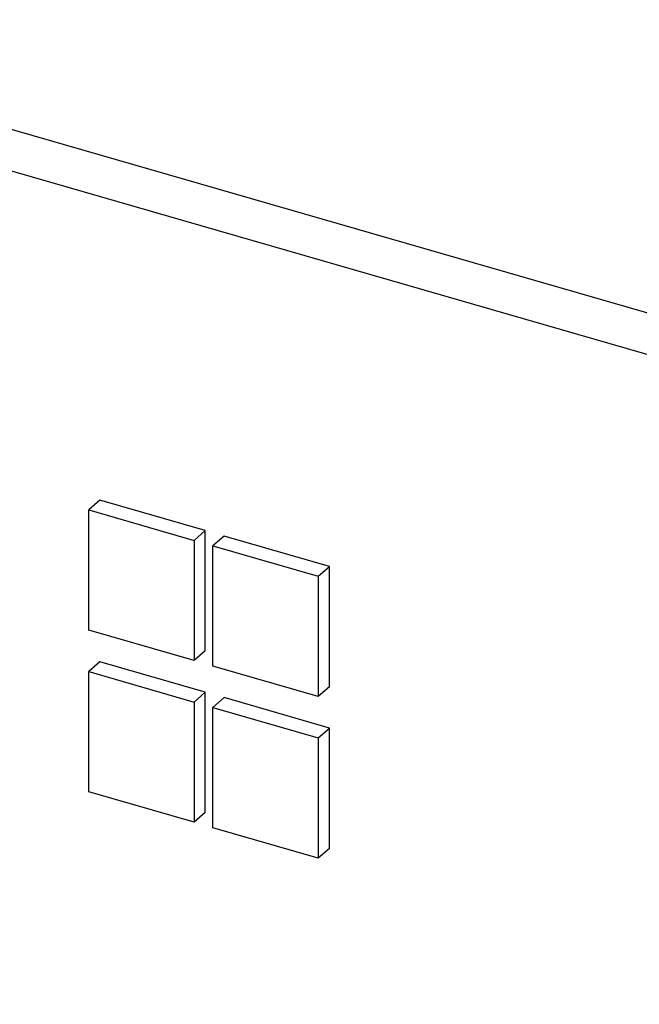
# Model space of a CAD drawing. Header units: millimetres. Extents: x 0 to 210, y 0 to 297.
# Tile 21 of 34: x 61 to 66, y 241 to 249. Entities that reach past the tile are written whole.
import ezdxf

# ---------------------------------------------------------------- set-up
doc = ezdxf.new("R2010")
doc.units = ezdxf.units.MM
doc.header["$LTSCALE"] = 19.36
doc.layers.get('0').update_dxf_attribs({"linetype": 'CONTINUOUS'})

msp = doc.modelspace()

# ---------------------------------------------------------------- linework, layer by layer
at = {"color": 7, "linetype": 'CONTINUOUS'}
for p, q in [((137.00057, 225.96424), (58.20014, 248.71197)), ((57.92516, 248.47383), (136.7256, 225.72611)), ((61.79912, 245.02229), (61.71247, 244.94725)), ((62.60733, 244.78898), (61.79912, 245.02229)), ((61.71247, 244.02358), (61.71247, 244.94725)), ((61.71247, 244.94725), (62.52068, 244.71394)), ((62.52068, 244.71394), (62.60733, 244.78898)), ((62.60733, 243.86532), (62.60733, 244.78898)), ((62.75166, 244.74732), (62.665, 244.67227)), ((63.55987, 244.51401), (62.75166, 244.74732)), ((62.52068, 244.71394), (62.52068, 243.79027)), ((62.665, 243.74861), (62.665, 244.67227)), ((62.665, 244.67227), (63.47321, 244.43896)), ((63.47321, 244.43896), (63.55987, 244.51401)), ((63.55987, 243.59034), (63.55987, 244.51401)), ((63.47321, 244.43896), (63.47321, 243.5153)), ((62.52068, 243.79027), (61.71247, 244.02358)), ((62.60733, 243.86532), (62.52068, 243.79027)), ((61.79912, 243.78112), (61.71247, 243.70607)), ((62.60733, 243.54781), (61.79912, 243.78112)), ((63.47321, 243.5153), (62.665, 243.74861)), ((61.71247, 242.7824), (61.71247, 243.70607)), ((61.71247, 243.70607), (62.52068, 243.47276)), ((62.52068, 243.47276), (62.60733, 243.54781)), ((62.60733, 242.62414), (62.60733, 243.54781)), ((63.55987, 243.59034), (63.47321, 243.5153)), ((62.52068, 243.47276), (62.52068, 242.54909)), ((62.75166, 243.50614), (62.665, 243.4311)), ((63.55987, 243.27283), (62.75166, 243.50614)), ((62.665, 242.50743), (62.665, 243.4311)), ((62.665, 243.4311), (63.47321, 243.19779)), ((63.47321, 243.19779), (63.55987, 243.27283)), ((63.55987, 242.34917), (63.55987, 243.27283)), ((63.47321, 243.19779), (63.47321, 242.27412)), ((62.52068, 242.54909), (61.71247, 242.7824)), ((62.60733, 242.62414), (62.52068, 242.54909)), ((63.47321, 242.27412), (62.665, 242.50743)), ((63.55987, 242.34917), (63.47321, 242.27412))]:
    msp.add_line(p, q, dxfattribs=at)

doc.saveas('drawing.dxf')
